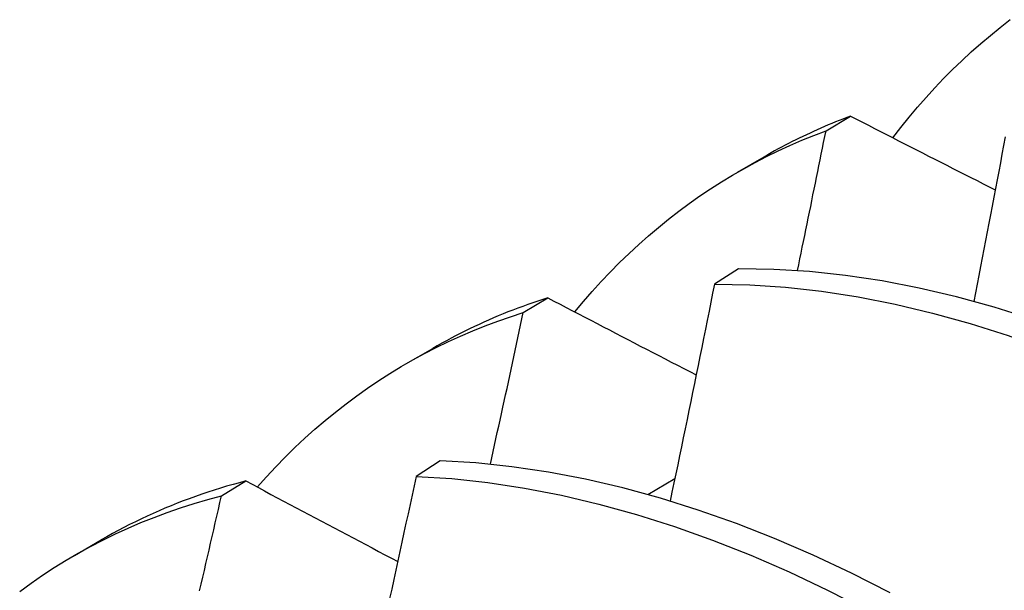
# Model space of a CAD drawing. Header units: inches. Extents: x 12 to 202, y 14 to 131.
# Tile 50 of 56: x 181.6431 to 181.7464, y 74.6554 to 74.7152. Entities that reach past the tile are written whole.
import ezdxf

# ---------------------------------------------------------------- set-up
doc = ezdxf.new("R2010")
doc.units = ezdxf.units.IN
doc.header["$MEASUREMENT"] = 0
doc.layers.add('Visible Edges(ANSI)', color=7, linetype='Continuous', lineweight=25)

msp = doc.modelspace()

# ---------------------------------------------------------------- linework, layer by layer
at = {"layer": 'Visible Edges(ANSI)'}
for p, q in [((181.72768, 74.70355), (181.73025, 74.70508)), ((181.71839, 74.6992), (181.7212, 74.70082)), ((181.71851, 74.68908), (181.71597, 74.68746)), ((181.69591, 74.68448), (181.69848, 74.68603)), ((181.74316, 74.68566), (181.74319, 74.68568)), ((181.68359, 74.67911), (181.6864, 74.68073)), ((181.68718, 74.66894), (181.68465, 74.66731)), ((181.66422, 74.66527), (181.66678, 74.66683)), ((181.70898, 74.6654), (181.71181, 74.66709)), ((181.64879, 74.65902), (181.6516, 74.66064))]:
    msp.add_line(p, q, dxfattribs=at)
at = {"layer": 'Visible Edges(ANSI)', "flags": 128}
for points in [[(181.73469, 74.70281), (181.73553, 74.70391), (181.7364, 74.70497), (181.73728, 74.70602), (181.73818, 74.70704), (181.73909, 74.70804), (181.74002, 74.70902), (181.74097, 74.70997), (181.74194, 74.7109), (181.74292, 74.71181), (181.74392, 74.71269), (181.74493, 74.71355), (181.74596, 74.71439), (181.74701, 74.7152)], [(181.73025, 74.70508), (181.72985, 74.70493), (181.72946, 74.70478), (181.72907, 74.70463), (181.72868, 74.70447), (181.7283, 74.70432), (181.72791, 74.70416), (181.72753, 74.70399), (181.72714, 74.70383), (181.72676, 74.70366), (181.72638, 74.70349), (181.726, 74.70331), (181.72562, 74.70314), (181.72525, 74.70296), (181.72487, 74.70278), (181.7245, 74.70259), (181.72413, 74.70241), (181.72375, 74.70222), (181.72338, 74.70203), (181.72302, 74.70183), (181.72265, 74.70164), (181.72229, 74.70144), (181.72192, 74.70123), (181.72156, 74.70103), (181.7212, 74.70082)], [(181.73025, 74.70508), (181.73087, 74.70476), (181.7315, 74.70444), (181.73213, 74.70412), (181.73277, 74.70379), (181.7334, 74.70347), (181.73403, 74.70315), (181.73466, 74.70283), (181.73529, 74.70251), (181.73592, 74.70219), (181.73655, 74.70186), (181.73719, 74.70154), (181.73782, 74.70122), (181.73845, 74.7009), (181.73909, 74.70058), (181.73972, 74.70026), (181.74035, 74.69993), (181.74099, 74.69961), (181.74162, 74.69929), (181.74226, 74.69897), (181.74289, 74.69865), (181.74353, 74.69832), (181.74417, 74.698), (181.7448, 74.69768), (181.74544, 74.69736)], [(181.70132, 74.68455), (181.70222, 74.68563), (181.70314, 74.68669), (181.70408, 74.68773), (181.70504, 74.68874), (181.70601, 74.68973), (181.70701, 74.69069), (181.70802, 74.69162), (181.70904, 74.69254), (181.71009, 74.69342), (181.71115, 74.69428), (181.71223, 74.69512), (181.71332, 74.69592), (181.71443, 74.69671), (181.71556, 74.69746), (181.7167, 74.69819), (181.71786, 74.69889), (181.71904, 74.69957), (181.72023, 74.70022), (181.72143, 74.70084), (181.72265, 74.70144), (181.72389, 74.70201), (181.72514, 74.70255), (181.7264, 74.70306), (181.72768, 74.70355)], [(181.72468, 74.68889), (181.72481, 74.6895), (181.72493, 74.69011), (181.72506, 74.69072), (181.72519, 74.69133), (181.72531, 74.69194), (181.72544, 74.69256), (181.72556, 74.69317), (181.72569, 74.69378), (181.72581, 74.69439), (181.72594, 74.695), (181.72607, 74.69561), (181.72619, 74.69622), (181.72631, 74.69683), (181.72644, 74.69744), (181.72656, 74.69805), (181.72669, 74.69866), (181.72681, 74.69927), (181.72694, 74.69989), (181.72706, 74.7005), (181.72718, 74.70111), (181.72731, 74.70172), (181.72743, 74.70233), (181.72755, 74.70294), (181.72768, 74.70355)], [(181.7465, 74.70292), (181.74632, 74.70202), (181.74615, 74.70111), (181.74598, 74.7002), (181.74581, 74.69929), (181.74563, 74.69839), (181.74546, 74.69748), (181.74529, 74.69657), (181.74511, 74.69566), (181.74494, 74.69475), (181.74476, 74.69385), (181.74459, 74.69294), (181.74441, 74.69203), (181.74424, 74.69112), (181.74406, 74.69021), (181.74389, 74.6893), (181.74371, 74.68839), (181.74353, 74.68748), (181.74336, 74.68657), (181.74318, 74.68566)], [(181.80134, 74.6532), (181.79743, 74.65642), (181.7935, 74.6595), (181.78953, 74.66245), (181.78554, 74.66526), (181.78153, 74.66793), (181.77751, 74.67046), (181.77348, 74.67283), (181.76943, 74.67505), (181.76539, 74.67712), (181.76136, 74.67903), (181.75733, 74.68078), (181.75331, 74.68237), (181.74931, 74.68379), (181.74533, 74.68505), (181.74138, 74.68614), (181.73747, 74.68706), (181.73358, 74.68781), (181.72974, 74.68839), (181.72595, 74.68879), (181.7222, 74.68902), (181.71851, 74.68908)], [(181.71597, 74.68746), (181.71578, 74.68651), (181.71559, 74.68557), (181.7154, 74.68462), (181.71521, 74.68367), (181.71502, 74.68273), (181.71483, 74.68178), (181.71464, 74.68083), (181.71444, 74.67989), (181.71425, 74.67894), (181.71406, 74.67799), (181.71387, 74.67705), (181.71367, 74.6761), (181.71348, 74.67515), (181.71328, 74.67421), (181.71309, 74.67326), (181.71289, 74.67231), (181.7127, 74.67136), (181.7125, 74.67041), (181.7123, 74.66947), (181.71211, 74.66852), (181.71191, 74.66757), (181.71171, 74.66662), (181.71151, 74.66567), (181.71131, 74.66472)], [(181.71597, 74.68746), (181.71967, 74.68739), (181.72342, 74.68714), (181.72722, 74.68672), (181.73107, 74.68613), (181.73495, 74.68537), (181.73887, 74.68444), (181.74282, 74.68334), (181.7468, 74.68207), (181.7508, 74.68063), (181.75482, 74.67903), (181.75885, 74.67727), (181.76289, 74.67535), (181.76693, 74.67327), (181.77097, 74.67103), (181.775, 74.66865), (181.77903, 74.66611), (181.78304, 74.66343), (181.78702, 74.66061), (181.79099, 74.65765), (181.79492, 74.65455)], [(181.69848, 74.68603), (181.69795, 74.68586), (181.69742, 74.68569), (181.6969, 74.68551), (181.69637, 74.68533), (181.69585, 74.68514), (181.69533, 74.68495), (181.69482, 74.68475), (181.6943, 74.68455), (181.69379, 74.68435), (181.69328, 74.68414), (181.69277, 74.68392), (181.69227, 74.6837), (181.69177, 74.68348), (181.69127, 74.68325), (181.69077, 74.68302), (181.69027, 74.68278), (181.68978, 74.68254), (181.68929, 74.6823), (181.6888, 74.68205), (181.68832, 74.68179), (181.68783, 74.68153), (181.68735, 74.68127), (181.68688, 74.681), (181.6864, 74.68073)], [(181.69848, 74.68603), (181.69912, 74.68569), (181.69977, 74.68536), (181.70041, 74.68502), (181.70106, 74.68468), (181.70171, 74.68435), (181.70235, 74.68401), (181.703, 74.68368), (181.70365, 74.68334), (181.70429, 74.683), (181.70494, 74.68267), (181.70559, 74.68233), (181.70624, 74.68199), (181.70689, 74.68165), (181.70754, 74.68132), (181.70819, 74.68098), (181.70884, 74.68064), (181.70949, 74.68031), (181.71014, 74.67997), (181.71079, 74.67963), (181.71144, 74.6793), (181.71209, 74.67896), (181.71274, 74.67862), (181.7134, 74.67829), (181.71405, 74.67795)], [(181.66798, 74.66619), (181.66894, 74.66727), (181.66992, 74.66832), (181.67092, 74.66934), (181.67194, 74.67034), (181.67297, 74.67131), (181.67403, 74.67226), (181.6751, 74.67317), (181.67619, 74.67406), (181.6773, 74.67493), (181.67843, 74.67576), (181.67957, 74.67657), (181.68073, 74.67735), (181.68191, 74.6781), (181.6831, 74.67883), (181.68431, 74.67952), (181.68554, 74.68019), (181.68678, 74.68083), (181.68804, 74.68144), (181.68932, 74.68202), (181.69061, 74.68257), (181.69191, 74.68309), (181.69323, 74.68359), (181.69457, 74.68405), (181.69591, 74.68448)], [(181.69245, 74.66858), (181.6926, 74.66924), (181.69274, 74.66991), (181.69289, 74.67057), (181.69303, 74.67123), (181.69318, 74.6719), (181.69333, 74.67256), (181.69347, 74.67322), (181.69362, 74.67388), (181.69376, 74.67455), (181.69391, 74.67521), (181.69405, 74.67587), (181.6942, 74.67654), (181.69434, 74.6772), (181.69448, 74.67786), (181.69463, 74.67852), (181.69477, 74.67919), (181.69492, 74.67985), (181.69506, 74.68051), (181.6952, 74.68117), (181.69534, 74.68184), (181.69549, 74.6825), (181.69563, 74.68316), (181.69577, 74.68382), (181.69591, 74.68448)], [(181.7344, 74.65509), (181.73035, 74.65715), (181.72632, 74.65905), (181.72229, 74.66079), (181.71827, 74.66237), (181.71427, 74.66378), (181.7103, 74.66503), (181.70635, 74.66611), (181.70244, 74.66702), (181.69856, 74.66776), (181.69472, 74.66832), (181.69092, 74.66872), (181.68718, 74.66894)], [(181.66678, 74.66683), (181.66611, 74.66665), (181.66544, 74.66647), (181.66477, 74.66627), (181.66411, 74.66607), (181.66345, 74.66587), (181.6628, 74.66566), (181.66215, 74.66544), (181.6615, 74.66521), (181.66085, 74.66497), (181.66021, 74.66473), (181.65957, 74.66449), (181.65894, 74.66423), (181.6583, 74.66397), (181.65768, 74.6637), (181.65705, 74.66343), (181.65643, 74.66314), (181.65582, 74.66285), (181.6552, 74.66256), (181.65459, 74.66226), (181.65399, 74.66195), (181.65338, 74.66163), (181.65279, 74.66131), (181.65219, 74.66098), (181.6516, 74.66064)], [(181.66678, 74.66683), (181.66744, 74.66648), (181.6681, 74.66613), (181.66876, 74.66578), (181.66942, 74.66542), (181.67008, 74.66507), (181.67075, 74.66472), (181.67141, 74.66437), (181.67207, 74.66402), (181.67273, 74.66367), (181.6734, 74.66332), (181.67406, 74.66296), (181.67473, 74.66261), (181.67539, 74.66226), (181.67606, 74.66191), (181.67672, 74.66156), (181.67739, 74.66121), (181.67805, 74.66085), (181.67872, 74.6605), (181.67939, 74.66015), (181.68005, 74.6598), (181.68072, 74.65945), (181.68139, 74.65909), (181.68206, 74.65874), (181.68273, 74.65839)], [(181.68465, 74.66731), (181.68444, 74.66632), (181.68423, 74.66534), (181.68402, 74.66436), (181.68381, 74.66337), (181.68359, 74.66239), (181.68338, 74.66141), (181.68317, 74.66042), (181.68295, 74.65944), (181.68274, 74.65846), (181.68253, 74.65747), (181.68231, 74.65649), (181.6821, 74.6555), (181.68188, 74.65452)], [(181.68465, 74.66731), (181.6884, 74.66707), (181.6922, 74.66666), (181.69604, 74.66608), (181.69992, 74.66533), (181.70384, 74.66441), (181.70779, 74.66332), (181.71177, 74.66206), (181.71577, 74.66063), (181.71978, 74.65904), (181.72381, 74.65729), (181.72785, 74.65537), (181.73189, 74.6533)], [(181.64305, 74.65525), (181.64424, 74.65611), (181.64545, 74.65694), (181.64668, 74.65774), (181.64792, 74.65851), (181.64919, 74.65925), (181.65047, 74.65995), (181.65177, 74.66063), (181.65309, 74.66127), (181.65443, 74.66188), (181.65578, 74.66247), (181.65715, 74.66301), (181.65853, 74.66353), (181.65993, 74.66401), (181.66135, 74.66446), (181.66278, 74.66488), (181.66422, 74.66527)], [(181.66193, 74.65531), (181.6621, 74.65602), (181.66226, 74.65673), (181.66243, 74.65744), (181.66259, 74.65816), (181.66276, 74.65887), (181.66292, 74.65958), (181.66308, 74.66029), (181.66325, 74.661), (181.66341, 74.66171), (181.66357, 74.66243), (181.66374, 74.66314), (181.6639, 74.66385), (181.66406, 74.66456), (181.66422, 74.66527)]]:
    msp.add_lwpolyline(points, dxfattribs=at)

doc.saveas('drawing.dxf')
